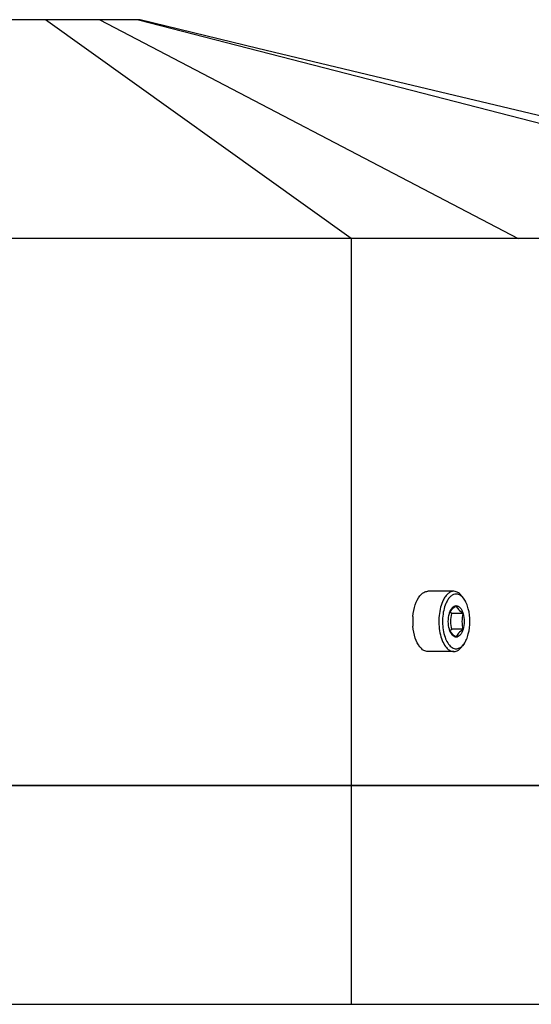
# Model space of a CAD drawing. Header units: millimetres. Extents: x -491 to 2059, y -393 to 795.
# Tile 182 of 256: x 34 to 39, y -60 to -51. Entities that reach past the tile are written whole.
import ezdxf

# ---------------------------------------------------------------- set-up
doc = ezdxf.new("R2010")
doc.units = ezdxf.units.MM
doc.header["$LTSCALE"] = 462.55
doc.layers.get('0').update_dxf_attribs({"linetype": 'CONTINUOUS'})
for name, color, linetype in [('_0219_COVER_TOP_PBL92', 7, 'CONTINUOUS'), ('_0302_DELTA_BOTTOM_COVER-3T_PBL189', 7, 'CONTINUOUS'), ('DR1SM11A1001_ABL98', 7, 'CONTINUOUS'), ('DR1SM11P1003_PBL99', 7, 'CONTINUOUS'), ('new_view_12_VBL90', 7, 'CONTINUOUS'), ('P9140503_BOLT_PBL158', 7, 'CONTINUOUS')]:
    doc.layers.add(name, color=color, linetype=linetype)

# ---------------------------------------------------------------- blocks, each defined once
blk = doc.blocks.new('_0219_COVER_TOP_PBL92', base_point=(5130.011, 3376.812))
at = {"layer": '_0219_COVER_TOP_PBL92', "color": 7}
for p, q in [((5261.342, 3411.812), (5041.525, 3411.812)), ((5345.43, 3391.812), (4914.593, 3391.812)), ((5344.662, 3341.812), (5228.297, 3341.812))]:
    blk.add_line(p, q, dxfattribs=at)
at = {"layer": '_0219_COVER_TOP_PBL92', "color": 2}
for p, q in [((5280.673, 3391.812), (5252.687, 3411.812)), ((5257.664, 3411.812), (5295.938, 3391.812)), ((5261.2, 3411.812), (5338.731, 3391.812)), ((5280.673, 3391.812), (5280.673, 3341.812))]:
    blk.add_line(p, q, dxfattribs=at)
at = {"layer": '_0219_COVER_TOP_PBL92', "color": 7}
blk.add_lwpolyline([(5345.43, 3391.812), (5329.685, 3395.529), (5313.918, 3399.255), (5298.976, 3402.792), (5284.994, 3406.113), (5272.115, 3409.192), (5261.339, 3411.812)], dxfattribs=at)
blk = doc.blocks.new('DR1SM11P1003_PBL99', base_point=(5142.492, 2961.638))
at = {"layer": 'DR1SM11P1003_PBL99', "color": 7}
blk.add_line((5232.492, 3321.812), (5402.3, 3321.812), dxfattribs=at)
blk = doc.blocks.new('DR1SM11A1001_ABL98', base_point=(5142.492, 2966.638))
at = {"layer": 'DR1SM11P1003_PBL99'}
blk.add_blockref('DR1SM11P1003_PBL99', (5142.492, 2961.638), dxfattribs=at)
blk = doc.blocks.new('P9140503_BOLT_PBL158', base_point=(5288.918, 3356.812))
at = {"layer": 'P9140503_BOLT_PBL158', "color": 7}
for p, q in [((5290.055, 3359.562), (5287.673, 3359.562)), ((5290.993, 3358.853), (5290.849, 3359.057)), ((5290.896, 3357.533), (5289.867, 3357.533)), ((5290.896, 3356.09), (5289.867, 3356.09)), ((5290.993, 3354.77), (5290.849, 3354.566)), ((5290.055, 3354.062), (5287.673, 3354.062))]:
    blk.add_line(p, q, dxfattribs=at)
blk.add_arc((5291.756, 3356.812), 5.458, 175.41707, 184.44516, dxfattribs=at)
for points, knots in [([(5286.316, 3357.248), (5286.345, 3357.617), (5286.467, 3358.287), (5286.76, 3358.916), (5286.952, 3359.153)], [0, 0, 0, 0, 0.548225, 1, 1, 1, 1]), ([(5286.952, 3359.153), (5287.049, 3359.273), (5287.259, 3359.474), (5287.544, 3359.562), (5287.673, 3359.562)], [0, 0, 0, 0, 0.542439, 1, 1, 1, 1]), ([(5290.055, 3359.562), (5289.964, 3359.562), (5289.77, 3359.521), (5289.507, 3359.353), (5289.27, 3359.091), (5289.024, 3358.676), (5288.815, 3358.087), (5288.686, 3357.339), (5288.667, 3356.547), (5288.76, 3355.777), (5288.958, 3355.091), (5289.245, 3354.542), (5289.608, 3354.164), (5289.916, 3354.062), (5290.055, 3354.062)], [0, 0, 0, 0, 0.041164, 0.086585, 0.138976, 0.199269, 0.303354, 0.419569, 0.54096, 0.659741, 0.768535, 0.861723, 0.937318, 1, 1, 1, 1]), ([(5290.271, 3359.312), (5290.188, 3359.312), (5290.013, 3359.275), (5289.773, 3359.122), (5289.558, 3358.884), (5289.334, 3358.507), (5289.144, 3357.971), (5289.027, 3357.291), (5289.01, 3356.571), (5289.094, 3355.871), (5289.274, 3355.247), (5289.535, 3354.748), (5289.865, 3354.405), (5290.145, 3354.312), (5290.271, 3354.312)], [0, 0, 0, 0, 0.041164, 0.086585, 0.138975, 0.199269, 0.303355, 0.419571, 0.540962, 0.659742, 0.768535, 0.861723, 0.937317, 1, 1, 1, 1]), ([(5290.849, 3359.057), (5290.746, 3359.202), (5290.568, 3359.395), (5290.274, 3359.538), (5290.126, 3359.562), (5290.055, 3359.562)], [0, 0, 0, 0, 0.547146, 0.780833, 1, 1, 1, 1]), ([(5290.836, 3359.042), (5290.756, 3359.123), (5290.585, 3359.257), (5290.371, 3359.312), (5290.271, 3359.312)], [0, 0, 0, 0, 0.532947, 1, 1, 1, 1]), ([(5290.993, 3358.853), (5290.981, 3358.87), (5290.932, 3358.936), (5290.879, 3358.999), (5290.836, 3359.042)], [0, 0, 0, 0, 0.260269, 1, 1, 1, 1]), ([(5290.993, 3354.77), (5291.081, 3354.895), (5291.235, 3355.184), (5291.459, 3355.862), (5291.564, 3356.812), (5291.459, 3357.761), (5291.235, 3358.439), (5291.081, 3358.729), (5290.993, 3358.853)], [0, 0, 0, 0, 0.106923, 0.228801, 0.500003, 0.771203, 0.893078, 1, 1, 1, 1]), ([(5289.646, 3357.533), (5289.694, 3357.665), (5289.87, 3357.945), (5290.125, 3358.148), (5290.271, 3358.255)], [0, 0, 0, 0, 0.435256, 1, 1, 1, 1]), ([(5289.646, 3357.533), (5289.676, 3357.636), (5289.745, 3357.823), (5289.891, 3358.057), (5290.066, 3358.214), (5290.207, 3358.255), (5290.271, 3358.255)], [0, 0, 0, 0, 0.316037, 0.586256, 0.809344, 1, 1, 1, 1]), ([(5290.271, 3358.255), (5290.336, 3358.255), (5290.476, 3358.214), (5290.652, 3358.057), (5290.798, 3357.823), (5290.867, 3357.636), (5290.896, 3357.533)], [0, 0, 0, 0, 0.190656, 0.413744, 0.683963, 1, 1, 1, 1]), ([(5290.271, 3358.255), (5290.319, 3358.123), (5290.495, 3357.843), (5290.75, 3357.641), (5290.896, 3357.533)], [0, 0, 0, 0, 0.435256, 1, 1, 1, 1]), ([(5289.646, 3356.09), (5289.579, 3356.323), (5289.52, 3356.812), (5289.579, 3357.3), (5289.646, 3357.533)], [0, 0, 0, 0, 0.5, 1, 1, 1, 1]), ([(5290.896, 3357.533), (5290.837, 3357.298), (5290.762, 3356.812), (5290.837, 3356.325), (5290.896, 3356.09)], [0, 0, 0, 0, 0.499997, 1, 1, 1, 1]), ([(5290.896, 3357.533), (5290.964, 3357.3), (5291.022, 3356.812), (5290.964, 3356.323), (5290.896, 3356.09)], [0, 0, 0, 0, 0.5, 1, 1, 1, 1]), ([(5286.953, 3354.469), (5286.759, 3354.708), (5286.464, 3355.342), (5286.344, 3356.016), (5286.315, 3356.389)], [0, 0, 0, 0, 0.451669, 1, 1, 1, 1]), ([(5290.271, 3355.368), (5290.125, 3355.476), (5289.87, 3355.678), (5289.694, 3355.958), (5289.646, 3356.09)], [0, 0, 0, 0, 0.564742, 1, 1, 1, 1]), ([(5290.271, 3355.368), (5290.207, 3355.368), (5290.066, 3355.409), (5289.891, 3355.566), (5289.745, 3355.801), (5289.676, 3355.987), (5289.646, 3356.09)], [0, 0, 0, 0, 0.190656, 0.413744, 0.683963, 1, 1, 1, 1]), ([(5290.896, 3356.09), (5290.75, 3355.982), (5290.495, 3355.78), (5290.319, 3355.5), (5290.271, 3355.368)], [0, 0, 0, 0, 0.564742, 1, 1, 1, 1]), ([(5290.896, 3356.09), (5290.867, 3355.987), (5290.798, 3355.801), (5290.652, 3355.566), (5290.476, 3355.409), (5290.336, 3355.368), (5290.271, 3355.368)], [0, 0, 0, 0, 0.316037, 0.586256, 0.809344, 1, 1, 1, 1]), ([(5287.673, 3354.062), (5287.544, 3354.062), (5287.259, 3354.149), (5287.05, 3354.35), (5286.953, 3354.469)], [0, 0, 0, 0, 0.457601, 1, 1, 1, 1]), ([(5290.055, 3354.062), (5290.126, 3354.062), (5290.274, 3354.085), (5290.568, 3354.228), (5290.746, 3354.421), (5290.849, 3354.566)], [0, 0, 0, 0, 0.219167, 0.452854, 1, 1, 1, 1]), ([(5290.271, 3354.312), (5290.371, 3354.312), (5290.585, 3354.366), (5290.756, 3354.501), (5290.836, 3354.581)], [0, 0, 0, 0, 0.467041, 1, 1, 1, 1]), ([(5290.836, 3354.581), (5290.85, 3354.595), (5290.906, 3354.655), (5290.957, 3354.719), (5290.993, 3354.77)], [0, 0, 0, 0, 0.240025, 1, 1, 1, 1])]:
    blk.add_open_spline(points, degree=3, knots=knots, dxfattribs=at)
for points in [[(5289.867, 3357.533), (5289.811, 3357.574), (5289.756, 3357.617), (5289.702, 3357.661)], [(5289.77, 3356.812), (5289.77, 3357.054), (5289.808, 3357.298), (5289.867, 3357.533)], [(5289.867, 3356.09), (5289.808, 3356.325), (5289.77, 3356.569), (5289.77, 3356.812)], [(5289.702, 3355.963), (5289.756, 3356.007), (5289.811, 3356.049), (5289.867, 3356.09)]]:
    blk.add_open_spline(points, degree=3, dxfattribs=at)
blk = doc.blocks.new('_0302_DELTA_BOTTOM_COVER-3T_PBL189', base_point=(5273.865, 3282.812))
at = {"layer": '_0302_DELTA_BOTTOM_COVER-3T_PBL189', "color": 7}
blk.add_line((5234.099, 3341.812), (5344.662, 3341.812), dxfattribs=at)
at = {"layer": '_0302_DELTA_BOTTOM_COVER-3T_PBL189', "color": 2}
blk.add_line((5280.673, 3341.812), (5280.673, 3321.812), dxfattribs=at)
blk = doc.blocks.new('NEW_VIEW_12_VBL90', base_point=(5142.492, 3006.638))
at = {"layer": '_0219_COVER_TOP_PBL92'}
blk.add_blockref('_0219_COVER_TOP_PBL92', (5130.011, 3376.812), dxfattribs=at)
at = {"layer": '_0302_DELTA_BOTTOM_COVER-3T_PBL189'}
blk.add_blockref('_0302_DELTA_BOTTOM_COVER-3T_PBL189', (5273.865, 3282.812), dxfattribs=at)
at = {"layer": 'DR1SM11A1001_ABL98'}
blk.add_blockref('DR1SM11A1001_ABL98', (5142.492, 2966.638), dxfattribs=at)
at = {"layer": 'P9140503_BOLT_PBL158'}
blk.add_blockref('P9140503_BOLT_PBL158', (5288.918, 3356.812), dxfattribs=at)
blk = doc.blocks.new('W1')
at = {"layer": 'new_view_12_VBL90'}
blk.add_blockref('NEW_VIEW_12_VBL90', (5142.4919, 3006.6379), dxfattribs=at)

msp = doc.modelspace()

# ---------------------------------------------------------------- block references
at = {"xscale": 0.1, "yscale": 0.1, "zscale": 0.1}
msp.add_blockref('W1', (-490.8323, -392.5342), dxfattribs=at)

doc.saveas('drawing.dxf')
